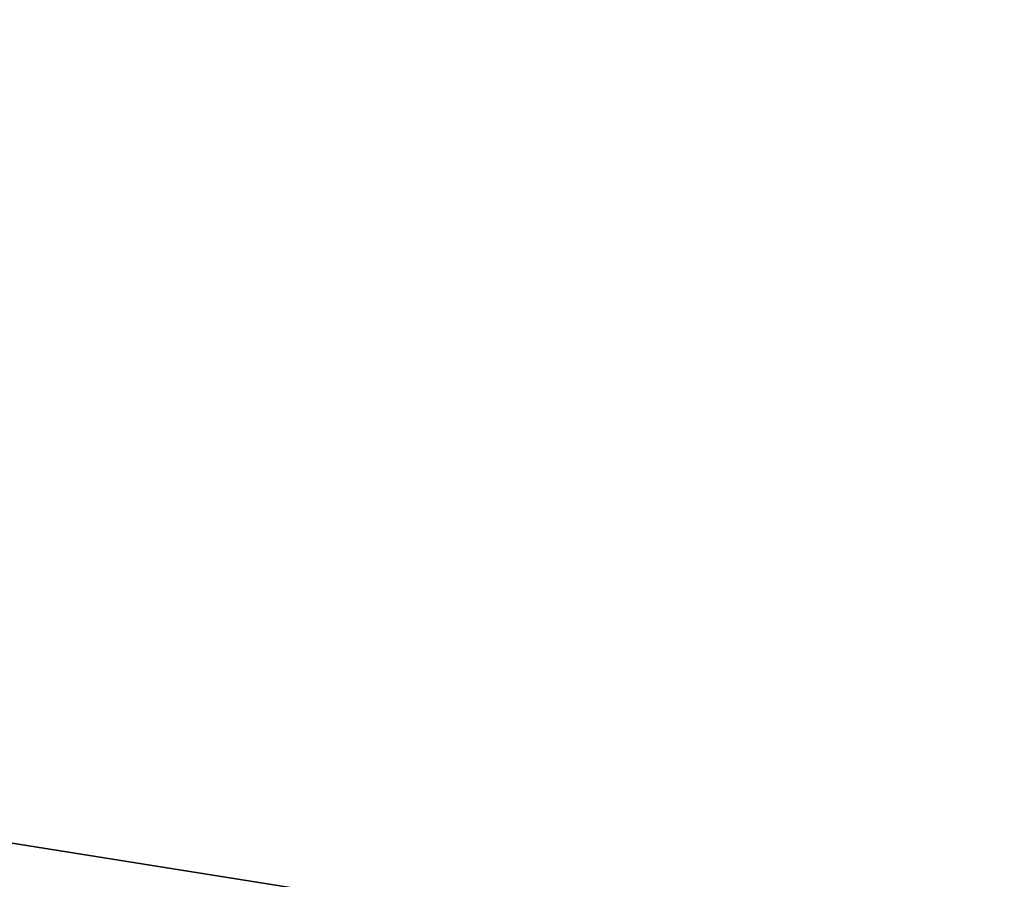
# Model space of a CAD drawing. Header units: millimetres. Extents: x -125 to 125, y -5 to 106.
# Tile 76 of 81: x 108.09 to 116.55, y 2.38 to 9.76. Entities that reach past the tile are written whole.
import ezdxf

# ---------------------------------------------------------------- set-up
doc = ezdxf.new("R2010")
doc.units = ezdxf.units.MM
doc.header["$LTSCALE"] = 65.185185
for name, color, linetype in [('109', 7, 'CONTINUOUS'), ('110', 7, 'CONTINUOUS'), ('244', 7, 'CONTINUOUS'), ('248', 7, 'CONTINUOUS'), ('250', 7, 'CONTINUOUS'), ('254', 7, 'CONTINUOUS')]:
    doc.layers.add(name, color=color, linetype=linetype)

msp = doc.modelspace()

# ---------------------------------------------------------------- linework, layer by layer
at = {"layer": '109', "linetype": 'Continuous'}
for points in [[(-125, 0, -50), (-124.6547, 39.5652, -49.6547), (124.6547, 39.5652, -49.6547), (-125, 0, -50)], [(-125, 0, -50), (124.6547, 39.5652, -49.6547), (125, 0, -50), (-125, 0, -50)]]:
    msp.add_3dface(points, dxfattribs=at)
at = {"layer": '110', "linetype": 'Continuous'}
for points in [[(-124.6547, 39.5652, 49.6547), (-125, 0, 50), (125, 0, 50), (-124.6547, 39.5652, 49.6547)], [(-124.6547, 39.5652, 49.6547), (125, 0, 50), (124.6547, 39.5652, 49.6547), (-124.6547, 39.5652, 49.6547)]]:
    msp.add_3dface(points, dxfattribs=at)
at = {"layer": '244', "linetype": 'Continuous'}
for points in [[(125, 104, -55.5), (125, -3, -55.5), (115, 43, -55.5), (125, 104, -55.5)], [(115, 43, -55.5), (125, -3, -55.5), (114.866, 42.5, -55.5), (115, 43, -55.5)], [(114.866, 42.5, -55.5), (125, -3, -55.5), (114.5, 42.134, -55.5), (114.866, 42.5, -55.5)], [(125, -3, -55.5), (114, 42, -55.5), (114.5, 42.134, -55.5), (125, -3, -55.5)], [(114, 42, -55.5), (-125, -3, -55.5), (-114, 42, -55.5), (114, 42, -55.5)], [(125, -3, -55.5), (-125, -3, -55.5), (114, 42, -55.5), (125, -3, -55.5)]]:
    msp.add_3dface(points, dxfattribs=at)
at = {"layer": '248', "linetype": 'Continuous'}
for points in [[(125, -3, 55.5), (125, 104, 55.5), (115, 95, 55.5), (125, -3, 55.5)], [(115, 43, 55.5), (125, -3, 55.5), (115, 95, 55.5), (115, 43, 55.5)], [(114.866, 42.5, 55.5), (125, -3, 55.5), (115, 43, 55.5), (114.866, 42.5, 55.5)], [(114.5, 42.134, 55.5), (125, -3, 55.5), (114.866, 42.5, 55.5), (114.5, 42.134, 55.5)], [(114, 42, 55.5), (125, -3, 55.5), (114.5, 42.134, 55.5), (114, 42, 55.5)], [(-125, -3, 55.5), (125, -3, 55.5), (-114, 42, 55.5), (-125, -3, 55.5)], [(125, -3, 55.5), (114, 42, 55.5), (-114, 42, 55.5), (125, -3, 55.5)]]:
    msp.add_3dface(points, dxfattribs=at)
at = {"layer": '250', "linetype": 'Continuous'}
for points in [[(125, -1, -52.5), (125, 102, -52.5), (115, 95, -52.5), (125, -1, -52.5)], [(115, 43, -52.5), (125, -1, -52.5), (115, 95, -52.5), (115, 43, -52.5)], [(114.866, 42.5, -52.5), (125, -1, -52.5), (115, 43, -52.5), (114.866, 42.5, -52.5)], [(114.5, 42.134, -52.5), (125, -1, -52.5), (114.866, 42.5, -52.5), (114.5, 42.134, -52.5)], [(114, 42, -52.5), (125, -1, -52.5), (114.5, 42.134, -52.5), (114, 42, -52.5)], [(-125, -1, -52.5), (125, -1, -52.5), (-114, 42, -52.5), (-125, -1, -52.5)], [(-114, 42, -52.5), (125, -1, -52.5), (114, 42, -52.5), (-114, 42, -52.5)]]:
    msp.add_3dface(points, dxfattribs=at)
at = {"layer": '254', "linetype": 'Continuous'}
for points in [[(125, 102, 52.5), (125, -1, 52.5), (115, 43, 52.5), (125, 102, 52.5)], [(115, 43, 52.5), (125, -1, 52.5), (114.866, 42.5, 52.5), (115, 43, 52.5)], [(114.866, 42.5, 52.5), (125, -1, 52.5), (114.5, 42.134, 52.5), (114.866, 42.5, 52.5)], [(114.5, 42.134, 52.5), (125, -1, 52.5), (114, 42, 52.5), (114.5, 42.134, 52.5)], [(114, 42, 52.5), (-125, -1, 52.5), (-114, 42, 52.5), (114, 42, 52.5)], [(125, -1, 52.5), (-125, -1, 52.5), (114, 42, 52.5), (125, -1, 52.5)]]:
    msp.add_3dface(points, dxfattribs=at)

doc.saveas('drawing.dxf')
